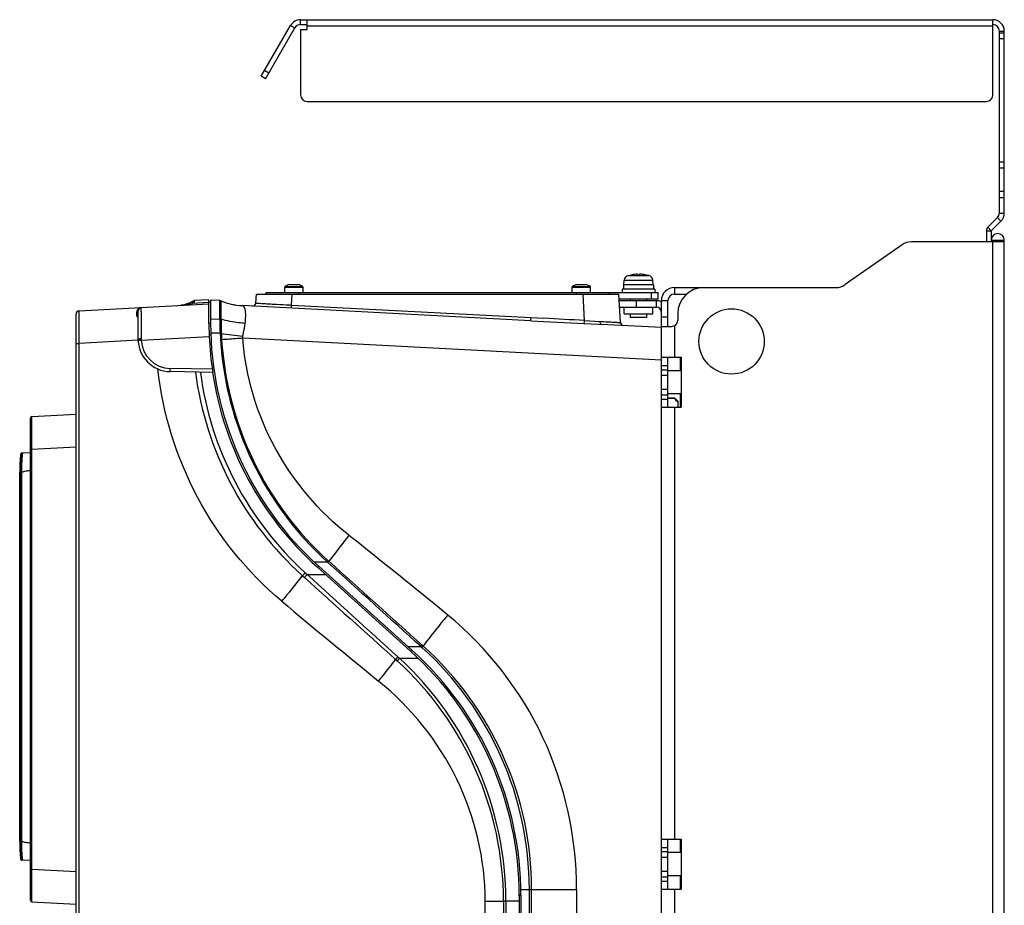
# Model space of a CAD drawing. Header units: millimetres. Extents: x 0 to 3364, y 0 to 2378.
# Tile 31 of 36: x 1994 to 2295, y 1231 to 1502. Entities that reach past the tile are written whole.
import ezdxf

# ---------------------------------------------------------------- set-up
doc = ezdxf.new("R2010")
doc.units = ezdxf.units.MM
doc.header["$LTSCALE"] = 185.02
doc.layers.add('00_COMPONENTS', color=7, linetype='CONTINUOUS')

msp = doc.modelspace()

# ---------------------------------------------------------------- linework, layer by layer
at = {"layer": '00_COMPONENTS', "color": 7, "linetype": 'CONTINUOUS'}
for p, q in [((2079.95, 1500.47), (2079.95, 1501.97)), ((2079.95, 1501.97), (2291.93, 1501.97)), ((2081.95, 1498.97), (2081.95, 1501.97)), ((2291.93, 1478.97), (2291.93, 1501.97)), ((2067.93, 1484.64), (2076.92, 1500.22)), ((2079.95, 1498.97), (2079.95, 1478.97)), ((2079.95, 1498.97), (2081.95, 1498.97)), ((2295.43, 1442.79), (2295.43, 1498.47)), ((2293.93, 1497.97), (2295.43, 1497.97)), ((2293.93, 1496.23), (2295.43, 1496.23)), ((2069.23, 1483.89), (2067.93, 1484.64)), ((2081.95, 1476.97), (2289.93, 1476.97)), ((2294.41, 1440.32), (2291.45, 1437.36)), ((2291.43, 1437.31), (2291.43, 1433.97)), ((2293.43, 1434.47), (2293.43, 1433.97)), ((2180.23, 1423.63), (2180.98, 1423.81)), ((2180.98, 1423.81), (2180.98, 1423.81)), ((2183.08, 1423.81), (2183.08, 1424.03)), ((2183.43, 1423.81), (2183.08, 1423.81)), ((2183.78, 1423.81), (2183.43, 1423.81)), ((2183.78, 1424.03), (2183.78, 1423.81)), ((2185.88, 1423.81), (2185.88, 1423.81)), ((2186.64, 1423.63), (2185.88, 1423.81)), ((2075.13, 1418.47), (2075.13, 1420.06)), ((2076.53, 1420.87), (2079.33, 1420.87)), ((2080.73, 1418.47), (2080.73, 1420.06)), ((2163.13, 1418.47), (2163.13, 1420.06)), ((2164.53, 1420.87), (2167.33, 1420.87)), ((2168.73, 1418.47), (2168.73, 1420.06)), ((2178.83, 1420.77), (2178.83, 1419.47)), ((2188.03, 1420.77), (2178.83, 1420.77)), ((2178.93, 1420.77), (2179.06, 1422.23)), ((2187.93, 1420.77), (2187.81, 1422.23)), ((2188.03, 1420.77), (2188.03, 1419.47)), ((2066.29, 1415.24), (2066.43, 1417.97)), ((2066.43, 1417.97), (2177.43, 1417.97)), ((2069.43, 1417.97), (2069.43, 1418.47)), ((2069.43, 1418.47), (2189.43, 1418.47)), ((2174.43, 1417.97), (2174.43, 1418.47)), ((2177.89, 1409.29), (2177.43, 1417.97)), ((2178.43, 1419.47), (2178.43, 1418.47)), ((2188.43, 1419.47), (2178.43, 1419.47)), ((2188.43, 1419.47), (2188.43, 1418.47)), ((2189.43, 1416.47), (2189.43, 1418.47)), ((2194.43, 1417.97), (2198.26, 1417.97)), ((2012.18, 1412.86), (2051.93, 1414.94)), ((2041.89, 1414.42), (2043.85, 1414.7)), ((2045.4, 1414.6), (2046.9, 1415.1)), ((2051.93, 1416.2), (2047.43, 1415.97)), ((2047.43, 1415.97), (2047.48, 1415.99)), ((2047.44, 1415.97), (2047.43, 1415.96)), ((2047.43, 1415.77), (2047.43, 1415.97)), ((2051.93, 1409.02), (2051.93, 1416.2)), ((2052.43, 1415.37), (2052.03, 1415.44)), ((2052.43, 1416.12), (2052.43, 1408.99)), ((2055.26, 1415.97), (2052.43, 1416.12)), ((2055.59, 1415.9), (2055.59, 1415.9)), ((2150.48, 1409.83), (2062.06, 1414.46)), ((2189.43, 1416.47), (2177.51, 1416.47)), ((2177.54, 1415.97), (2188.93, 1415.97)), ((2180.93, 1416.47), (2180.93, 1415.97)), ((2182.71, 1415.97), (2182.71, 1413.97)), ((2185.93, 1416.47), (2185.93, 1415.97)), ((2192.43, 1407.97), (2192.43, 1415.97)), ((2011.23, 777.07), (2011.23, 1411.86)), ((2030.23, 1404.24), (2030.23, 1412.86)), ((2180.93, 1411.97), (2180.93, 1410.77)), ((2185.93, 1411.97), (2185.93, 1410.77)), ((2051.93, 1409.02), (2052.02, 1404.96)), ((2150.48, 1409.83), (2154.43, 1409.62)), ((2171.08, 1408.74), (2172.04, 1408.7)), ((2190.43, 1407.73), (2172.04, 1408.7)), ((2185.93, 1410.77), (2180.93, 1410.77)), ((2190.43, 781.2), (2190.43, 1405.17)), ((2030.24, 1403.83), (2030.23, 1404.24)), ((2190.43, 1396.12), (2192.43, 1396.12)), ((2192.43, 1383.32), (2192.43, 1398.62)), ((2196.25, 1394.53), (2196.25, 1398.62)), ((2053.07, 1394.01), (2040.06, 1394.24)), ((2190.43, 1393.12), (2192.43, 1393.12)), ((2196.46, 1394.53), (2192.43, 1394.53)), ((2190.43, 1388.82), (2192.43, 1388.82)), ((2196.46, 1387.41), (2192.43, 1387.41)), ((2196.25, 1383.32), (2196.25, 1387.41)), ((2190.43, 1385.82), (2192.43, 1385.82)), ((2192.43, 1386.28), (2194.43, 1386.25)), ((2192.43, 1386.07), (2193.1, 1386.07)), ((2193.1, 1386.07), (2194.43, 1386.05)), ((2194.43, 1386.25), (2194.43, 1386.05)), ((2195.43, 1385.23), (2194.53, 1386.14)), ((2195.43, 1384.99), (2195.31, 1385.11)), ((2195.43, 1385.23), (2195.43, 1383.32)), ((1997.71, 1380.49), (2011.23, 1381.2)), ((1997.23, 1232.44), (1997.23, 1379.99)), ((1994.3, 1369.05), (1994.25, 1368.88)), ((1994.45, 1369.23), (1994.3, 1369.05)), ((1994.61, 1369.28), (1994.44, 1369.23)), ((1997.23, 1369.37), (1994.61, 1369.28)), ((1993.97, 1250.46), (1993.97, 1363.47)), ((2085.02, 1334.45), (2113.52, 1308.79)), ((2085.52, 1334.67), (2114.02, 1309.02)), ((2192.43, 1235.82), (2192.43, 1251.12)), ((2196.25, 1247.03), (2196.25, 1251.12)), ((2190.43, 1248.62), (2192.43, 1248.62)), ((2190.43, 1245.62), (2192.43, 1245.62)), ((2196.46, 1247.03), (2192.43, 1247.03)), ((1997.23, 1244.56), (1994.61, 1244.65)), ((2190.43, 1241.32), (2192.43, 1241.32)), ((2196.46, 1239.91), (2192.43, 1239.91)), ((2196.25, 1235.82), (2196.25, 1239.91)), ((2190.43, 1238.32), (2192.43, 1238.32)), ((2146.93, 1233.74), (2146.93, 955.19)), ((2147.43, 1233.96), (2147.43, 954.97)), ((1997.71, 1231.94), (2011.23, 1231.23))]:
    msp.add_line(p, q, dxfattribs=at)
at = {"layer": '00_COMPONENTS', "color": 3, "linetype": 'CONTINUOUS'}
for p, q in [((2069.23, 1483.89), (2078.22, 1499.47)), ((2079.95, 1500.47), (2081.95, 1500.47)), ((2293.93, 1442.79), (2293.93, 1498.47)), ((2293.35, 1441.38), (2290.39, 1438.43)), ((2289.93, 1437.31), (2289.93, 1433.97)), ((2264.14, 1433.06), (2246.73, 1420.87)), ((2295.43, 1433.97), (2267.01, 1433.97)), ((2295.43, 760.47), (2295.43, 1434.47)), ((2194.43, 1419.97), (2243.86, 1419.97)), ((2177.64, 1413.97), (2188.93, 1413.97)), ((2179.08, 1411.97), (2179.08, 1413.97)), ((2187.78, 1411.97), (2187.78, 1413.97)), ((2190.43, 1405.17), (2190.43, 1415.97)), ((2179.08, 1411.97), (2187.78, 1411.97)), ((2195.43, 1411.97), (2195.43, 1409.97)), ((2193.43, 1407.97), (2190.43, 1407.97)), ((2194.43, 1408.23), (2193.43, 1407.97)), ((2190.43, 1398.62), (2196.46, 1398.62)), ((2196.46, 1398.62), (2196.46, 1383.32)), ((2190.43, 1383.32), (2196.46, 1383.32)), ((2190.43, 1251.12), (2196.46, 1251.12)), ((2196.46, 1251.12), (2196.46, 1235.82)), ((2190.43, 1235.82), (2196.46, 1235.82))]:
    msp.add_line(p, q, dxfattribs=at)
at = {"layer": '00_COMPONENTS', "color": 9, "linetype": 'CONTINUOUS'}
for p, q in [((2076.92, 1500.22), (2078.22, 1499.47)), ((2291.93, 1499.97), (2081.95, 1499.97)), ((2293.93, 1498.47), (2295.43, 1498.47)), ((2070.23, 1485.63), (2068.93, 1486.38)), ((2295.43, 1458.39), (2293.93, 1458.39)), ((2295.43, 1456.5), (2293.93, 1456.5)), ((2293.93, 1449.43), (2295.43, 1449.43)), ((2293.93, 1447.54), (2295.43, 1447.54)), ((2293.35, 1441.38), (2294.41, 1440.32)), ((2293.93, 1442.79), (2295.43, 1442.79)), ((2290.39, 1438.43), (2291.45, 1437.36)), ((2289.93, 1437.31), (2291.43, 1437.31)), ((2291.43, 1434.47), (2295.43, 1434.47)), ((2291.93, 760.97), (2291.93, 1433.97)), ((2180.23, 1423.63), (2186.64, 1423.63)), ((2075.13, 1420.06), (2080.73, 1420.06)), ((2075.26, 1420.29), (2080.6, 1420.29)), ((2163.13, 1420.06), (2168.73, 1420.06)), ((2163.26, 1420.29), (2168.6, 1420.29)), ((2179.06, 1422.23), (2187.81, 1422.23)), ((2194.43, 1419.97), (2194.43, 1417.97)), ((2077.24, 1414.61), (2077.42, 1417.97)), ((2079.43, 1417.97), (2079.43, 1418.47)), ((2164.43, 1417.97), (2164.43, 1418.47)), ((2166.87, 1409.88), (2166.45, 1417.97)), ((2187.43, 1416.47), (2187.43, 1418.47)), ((2045.69, 1414.99), (2047.43, 1415.97)), ((2047.43, 1415.77), (2045.69, 1414.99)), ((2051.93, 1415.35), (2046.9, 1415.1)), ((2062.11, 1414.45), (2062.06, 1414.46)), ((2076.63, 1414.65), (2077.24, 1414.61)), ((2077.24, 1414.61), (2150.53, 1410.77)), ((2188.93, 1413.97), (2188.93, 1415.97)), ((2190.43, 1415.97), (2192.43, 1415.97)), ((2029.77, 1412.42), (2029.77, 1411.93)), ((2029.77, 1411.93), (2029.77, 1411.52)), ((2190.43, 1410.97), (2192.43, 1410.97)), ((2052.43, 1408.99), (2051.93, 1409.02)), ((2052.43, 1410.39), (2055.23, 1410.33)), ((2150.53, 1410.77), (2154.48, 1410.56)), ((2154.43, 1409.62), (2166.82, 1408.94)), ((2166.82, 1408.94), (2171.08, 1408.74)), ((2166.87, 1409.88), (2171.66, 1409.63)), ((2171.66, 1409.63), (2172.15, 1409.6)), ((2194.43, 1408.23), (2194.43, 1398.62)), ((2031.19, 1403.87), (2052.02, 1404.96)), ((2052.49, 1405.48), (2051.99, 1405.46)), ((2055.35, 1405.97), (2052.48, 1405.97)), ((2062.28, 1404.46), (2062.26, 1405.08)), ((2011.23, 1402.87), (2012.18, 1402.87)), ((2030.24, 1403.82), (2012.18, 1402.87)), ((2012.18, 786.06), (2012.18, 1402.87)), ((2030.71, 1403.85), (2031.19, 1403.87)), ((2031.19, 1403.87), (2031.18, 1404.28)), ((2055.46, 1403.96), (2055.79, 1403.98)), ((2190.43, 1397.75), (2062.28, 1404.46)), ((2052.92, 1395.02), (2040.02, 1395.24)), ((2190.43, 1394.82), (2192.43, 1394.82)), ((2190.43, 1387.12), (2192.43, 1387.12)), ((2194.43, 1383.32), (2194.43, 1251.12)), ((1997.23, 1370.5), (1997.71, 1370.5)), ((1997.71, 1370.5), (2011.23, 1371.21)), ((1997.71, 1241.93), (1997.71, 1370.5)), ((1994.27, 1250.45), (1994.27, 1363.48)), ((1994.62, 1250.45), (1994.62, 1363.49)), ((2084.07, 1336.01), (2088.15, 1336.01)), ((2088.15, 1336.01), (2088.45, 1336.35)), ((2088.34, 1335.84), (2088.15, 1336.01)), ((2088.34, 1335.84), (2088.64, 1336.18)), ((2088.64, 1336.18), (2088.45, 1336.35)), ((2081.39, 1332.68), (2080.55, 1331.76)), ((2081.39, 1332.68), (2081.98, 1332.15)), ((2085.52, 1334.67), (2085.19, 1334.3)), ((2080.38, 1331.91), (2080.55, 1331.76)), ((2080.55, 1331.76), (2081.14, 1331.23)), ((2081.98, 1332.15), (2081.14, 1331.23)), ((2081.98, 1332.15), (2087.58, 1332.15)), ((2112.86, 1310.05), (2116.87, 1310.05)), ((2114.02, 1309.02), (2113.68, 1308.64)), ((2116.87, 1310.05), (2117.24, 1310.47)), ((2117.12, 1309.83), (2116.87, 1310.05)), ((2117.12, 1309.83), (2117.49, 1310.25)), ((2117.49, 1310.25), (2117.24, 1310.47)), ((2109.77, 1306.91), (2109.08, 1306.14)), ((2109.08, 1306.14), (2109.53, 1305.73)), ((2110.23, 1306.49), (2109.53, 1305.73)), ((2109.77, 1306.91), (2110.23, 1306.49)), ((2110.23, 1306.49), (2115.99, 1306.49)), ((2190.43, 1247.32), (2192.43, 1247.32)), ((1997.23, 1241.93), (1997.71, 1241.93)), ((1997.71, 1241.93), (2011.23, 1241.22)), ((2190.43, 1239.62), (2192.43, 1239.62)), ((2147.43, 1233.96), (2146.93, 1233.96)), ((2147.42, 1235.74), (2164.5, 1235.74)), ((2150.01, 953.19), (2150.01, 1235.74)), ((2150.7, 953.19), (2150.7, 1235.74)), ((2164.5, 1235.74), (2164.5, 953.19)), ((2194.43, 1235.82), (2194.43, 1103.62)), ((2136.49, 956.75), (2136.49, 1232.18)), ((2136.49, 1232.18), (2142.09, 1232.18)), ((2142.09, 1232.18), (2142.09, 956.75)), ((2146.93, 1232.18), (2142.09, 1232.18)), ((2142.84, 1232.18), (2142.84, 956.75))]:
    msp.add_line(p, q, dxfattribs=at)
at = {"layer": '00_COMPONENTS', "color": 7, "linetype": 'CONTINUOUS'}
for points in [[(1994.25, 1368.88), (1994.21, 1368.66), (1994.17, 1368.35), (1994.13, 1367.93), (1994.11, 1367.68), (1994.07, 1367.1), (1994.03, 1366.41), (1994, 1365.61), (1993.98, 1364.71), (1993.97, 1363.74), (1993.97, 1363.47)], [(1993.97, 1250.46), (1993.97, 1250.18), (1993.98, 1249.2), (1994, 1248.31), (1994.03, 1247.51), (1994.07, 1246.82), (1994.11, 1246.24), (1994.13, 1245.99), (1994.17, 1245.58), (1994.21, 1245.27), (1994.25, 1245.04), (1994.3, 1244.88), (1994.45, 1244.7), (1994.61, 1244.65)]]:
    msp.add_lwpolyline(points, dxfattribs=at)
at = {"layer": '00_COMPONENTS', "color": 3, "linetype": 'CONTINUOUS'}
msp.add_circle((2211.93, 1403.47), 10, dxfattribs=at)
at = {"layer": '00_COMPONENTS', "color": 7, "linetype": 'CONTINUOUS'}
for centre, radius, start, end in [((2079.95, 1498.47), 3.5, 90, 150), ((2291.93, 1498.47), 3.5, 0, 90), ((2081.95, 1478.97), 2, 180, 270), ((2289.93, 1478.97), 2, 270, 360), ((2291.93, 1442.79), 3.5, 315, 360), ((2291.51, 1437.31), 0.0721, 135, 180), ((2180.66, 1422.09), 1.6, 105.494, 175), ((2183.43, 1412.07), 11.99, 94.0636, 101.7858), ((2183.05, 1417.53), 6.51, 92.4983, 94.1002), ((2182.94, 1421.66), 2.38, 89.3179, 90.6821), ((2183.8, 1417.29), 6.75, 85.9284, 87.4731), ((2183.43, 1412.07), 11.99, 78.2142, 85.9364), ((2186.21, 1422.09), 1.6, 5, 74.506), ((2075.41, 1420.06), 0.28, 122.2692, 180), ((2077.93, 1416.07), 5, 106.2602, 122.2692), ((2077.93, 1416.07), 5, 57.7308, 73.7398), ((2080.45, 1420.06), 0.28, 0, 57.7308), ((2163.41, 1420.06), 0.28, 122.2692, 180), ((2165.93, 1416.07), 5, 106.2602, 122.2692), ((2165.93, 1416.07), 5, 57.7308, 73.7398), ((2168.45, 1420.06), 0.28, 0, 57.7308), ((2194.43, 1415.97), 2, 90, 180), ((2040.7, 1429.37), 15, 282.0902, 296.6548), ((2055.21, 1414.97), 1.01, 67.6695, 86.9309), ((2055.21, 1414.98), 1, 67.9007, 86.9969), ((2063.11, 1434.43), 20, 247.9038, 267), ((2065.29, 1415.29), 1, 266.9835, 357), ((2188.93, 1412.47), 3.5, 66.738, 90), ((2012.23, 1411.86), 1, 92.9986, 179.9727), ((2012.23, 1411.86), 1, 93, 180), ((2031.23, 1412.85), 1, 92.992, 179.8466), ((2152.43, 1408.99), 100, 180, 228), ((2178.89, 1409.34), 1, 183, 267), ((2178.89, 1409.34), 1, 183.0021, 239.0161), ((2151.93, 1409.02), 100, 182.3276, 188.6319), ((2040.23, 1404.24), 10, 180, 269), ((2151.93, 1408.77), 100, 188.5654, 228), ((2078.09, 1275.39), 160.56, 43.1074, 43.565), ((1997.73, 1379.99), 0.5, 92.9996, 179.9933), ((1995.04, 1361.92), 1.74, 114.4426, 116.3541), ((2045.93, 1233.74), 101, 0, 48), ((2046.43, 1233.96), 101, 0, 48), ((1995.05, 1252.02), 1.75, 243.6464, 245.5448), ((1997.73, 1232.44), 0.5, 180.0067, 267.0004)]:
    msp.add_arc(centre, radius, start, end, dxfattribs=at)
at = {"layer": '00_COMPONENTS', "color": 3, "linetype": 'CONTINUOUS'}
for centre, radius, start, end in [((2079.95, 1498.47), 2, 90, 150), ((2291.93, 1498.47), 2, 0, 90), ((2291.93, 1442.79), 2, 315, 360), ((2291.51, 1437.31), 1.57, 135, 180), ((2293.43, 1434.47), 2, 0, 180), ((2267.01, 1428.97), 5, 90, 125), ((2194.43, 1415.97), 4, 90, 180), ((2203.43, 1411.97), 8, 90, 180), ((2243.86, 1424.97), 5, 270, 305), ((2188.93, 1412.47), 1.5, 0, 90), ((2193.43, 1409.97), 2, 300, 360)]:
    msp.add_arc(centre, radius, start, end, dxfattribs=at)
at = {"layer": '00_COMPONENTS', "color": 9, "linetype": 'CONTINUOUS'}
for centre, radius, start, end in [((2043.69, 1418.9), 4.39, 289.1171, 297.1347), ((2043.45, 1422.26), 7.6, 284.4694, 287.142), ((2063.09, 1434.16), 19.74, 247.6839, 267.1804), ((2031.15, 1412.42), 1.38, 161.6484, 180.0244), ((2030.68, 1411.52), 0.909, 180.0314, 194.8213), ((2358.78, 1411.29), 327.63, 179.7742, 179.9415), ((3456.08, 1411.66), 1424.92, 180.00107, 180.29652), ((2143.86, 1410.72), 88.64, 180.2504, 183.0719), ((2163.29, 1409.92), 107.68, 179.811, 182.1161), ((1962.69, -2174.68), 3590.37, 86.73981, 86.93787), ((2051.92, 1353.67), 52.41, 85.8771, 86.2429), ((2181.21, 1411.97), 126, 182.7324, 183.6437), ((2140.43, 1409.4), 84.81, 182.3339, 183.6582), ((2095.24, 1681.67), 278.55, 261.8362, 263.1989), ((2034.75, 1306.89), 97.05, 92.3832, 92.6135), ((2031.21, 1383.9), 20.38, 90.0763, 91.416), ((2040.18, 1404.24), 9, 182.3543, 268.9997), ((2155.61, 1410.29), 100.34, 183.6143, 227.7544), ((2155.35, 1410.36), 99.76, 183.6632, 227.8921), ((2148.24, 1407.15), 101.32, 187.4429, 227.9529), ((2149.16, 1407.23), 100.74, 187.5441, 227.726), ((569.18, -578.57), 2454.43, 50.66226, 51.5691), ((3866.72, 3466.31), 2793.34, 230.08147, 230.8687), ((2050.12, 1235.73), 99.89, 0.0041, 47.8824), ((2050.56, 1235.75), 100.15, 359.9927, 48.0581), ((2042.61, 1232.12), 99.48, 0.0324, 47.7282), ((2041.97, 1232.23), 100.87, 359.971, 47.4152), ((1996, 1245.07), 1.14, 193.796, 195.0047)]:
    msp.add_arc(centre, radius, start, end, dxfattribs=at)
at = {"layer": '00_COMPONENTS', "color": 7, "linetype": 'CONTINUOUS'}
for points, knots in [([(2182.91, 1424.04), (2182.9, 1424.04), (2182.85, 1424.04), (2182.8, 1424.04), (2182.77, 1424.04)], [0, 0, 0, 0, 0.230428, 1, 1, 1, 1]), ([(2183.05, 1424.04), (2183.04, 1424.04), (2183.02, 1424.04), (2182.99, 1424.04), (2182.96, 1424.04)], [0, 0, 0, 0, 0.197284, 1, 1, 1, 1]), ([(2183.08, 1424.03), (2183.08, 1424.03), (2183.07, 1424.04), (2183.06, 1424.04), (2183.05, 1424.04)], [0, 0, 0, 0, 0.287345, 1, 1, 1, 1]), ([(2183.82, 1424.04), (2183.81, 1424.04), (2183.8, 1424.04), (2183.78, 1424.03), (2183.78, 1424.03)], [0, 0, 0, 0, 0.712655, 1, 1, 1, 1]), ([(2183.9, 1424.04), (2183.89, 1424.04), (2183.87, 1424.04), (2183.84, 1424.04), (2183.82, 1424.04)], [0, 0, 0, 0, 0.301187, 1, 1, 1, 1]), ([(2183.96, 1424.04), (2183.95, 1424.04), (2183.94, 1424.04), (2183.92, 1424.04), (2183.9, 1424.04)], [0, 0, 0, 0, 0.264871, 1, 1, 1, 1]), ([(2184.1, 1424.04), (2184.09, 1424.04), (2184.04, 1424.04), (2183.99, 1424.04), (2183.96, 1424.04)], [0, 0, 0, 0, 0.267828, 1, 1, 1, 1]), ([(2047.43, 1415.77), (2047.43, 1415.73), (2047.36, 1415.44), (2047.11, 1415.23), (2046.9, 1415.1)], [0, 0, 0, 0, 0.148208, 1, 1, 1, 1]), ([(1994.27, 1363.48), (1994.23, 1363.48), (1994.16, 1363.48), (1994.06, 1363.48), (1994.02, 1363.47), (1993.97, 1363.48), (1993.97, 1363.47)], [0, 0, 0, 0, 0.382482, 0.707438, 0.923501, 1, 1, 1, 1]), ([(1994.62, 1363.49), (1994.58, 1363.49), (1994.51, 1363.48), (1994.41, 1363.49), (1994.37, 1363.47), (1994.32, 1363.48), (1994.32, 1363.48)], [0, 0, 0, 0, 0.382482, 0.707438, 0.923501, 1, 1, 1, 1]), ([(1994.62, 1363.49), (1994.82, 1363.58), (1995.25, 1363.72), (1996.12, 1363.91), (1996.79, 1364.01), (1997.23, 1364.07)], [0, 0, 0, 0, 0.249781, 0.49986, 1, 1, 1, 1]), ([(1994.27, 1250.45), (1994.23, 1250.45), (1994.16, 1250.45), (1994.06, 1250.45), (1994.02, 1250.46), (1993.97, 1250.45), (1993.97, 1250.46)], [0, 0, 0, 0, 0.382533, 0.707492, 0.923441, 1, 1, 1, 1]), ([(1994.62, 1250.45), (1994.58, 1250.45), (1994.51, 1250.46), (1994.41, 1250.45), (1994.37, 1250.47), (1994.32, 1250.46), (1994.32, 1250.46)], [0, 0, 0, 0, 0.382533, 0.707492, 0.923441, 1, 1, 1, 1]), ([(1997.23, 1249.87), (1996.79, 1249.93), (1996.12, 1250.03), (1995.25, 1250.22), (1994.82, 1250.36), (1994.62, 1250.45)], [0, 0, 0, 0, 0.500137, 0.750215, 1, 1, 1, 1])]:
    msp.add_open_spline(points, degree=3, knots=knots, dxfattribs=at)
at = {"layer": '00_COMPONENTS', "color": 9, "linetype": 'CONTINUOUS'}
for points, knots in [([(2044.66, 1414.75), (2044.57, 1414.73), (2044.16, 1414.65), (2043.75, 1414.6), (2043.43, 1414.56)], [0, 0, 0, 0, 0.229996, 1, 1, 1, 1]), ([(2055.23, 1410.33), (2055.22, 1411.07), (2055.22, 1412.41), (2055.21, 1414.13), (2055.25, 1415.26), (2055.22, 1415.81), (2055.26, 1415.97)], [0, 0, 0, 0, 0.397185, 0.71006, 0.91594, 1, 1, 1, 1]), ([(2055.26, 1415.97), (2055.26, 1415.97), (2055.26, 1415.97), (2055.26, 1415.97), (2055.26, 1415.97)], [0, 0, 0, 0, 0.692562, 1, 1, 1, 1]), ([(2055.61, 1410.27), (2055.62, 1411.04), (2055.62, 1412.13), (2055.62, 1413.49), (2055.62, 1414.31), (2055.61, 1414.96), (2055.63, 1415.45), (2055.57, 1415.71), (2055.62, 1415.88), (2055.59, 1415.9)], [0, 0, 0, 0, 0.409138, 0.581223, 0.727056, 0.843797, 0.929176, 0.981559, 1, 1, 1, 1]), ([(2063, 1408.99), (2063.1, 1409.7), (2063.2, 1411.02), (2063.2, 1412.8), (2062.73, 1414.31), (2062.11, 1414.45)], [0, 0, 0, 0, 0.37461, 0.670416, 1, 1, 1, 1]), ([(2066.29, 1415.24), (2066.29, 1415.22), (2066.4, 1415.25), (2066.5, 1415.21), (2066.77, 1415.21), (2067.26, 1415.16), (2068.12, 1415.12), (2069.37, 1415.04), (2070.91, 1414.96), (2073.36, 1414.82), (2075.29, 1414.72), (2076.63, 1414.65)], [0, 0, 0, 0, 0.00476, 0.018909, 0.042362, 0.074909, 0.166056, 0.289129, 0.439787, 0.612669, 1, 1, 1, 1]), ([(2077.19, 1413.67), (2077.21, 1413.67), (2077.17, 1413.82), (2077.23, 1413.96), (2077.22, 1414.28), (2077.24, 1414.49), (2077.24, 1414.61)], [0, 0, 0, 0, 0.075292, 0.289714, 0.613935, 1, 1, 1, 1]), ([(2012.18, 1402.87), (2012.17, 1404.14), (2012.17, 1405.99), (2012.16, 1408.35), (2012.16, 1409.84), (2012.16, 1411.06), (2012.16, 1411.9), (2012.17, 1412.39), (2012.16, 1412.65), (2012.19, 1412.75), (2012.16, 1412.85), (2012.18, 1412.86)], [0, 0, 0, 0, 0.382715, 0.555578, 0.707135, 0.83148, 0.923849, 0.956903, 0.980733, 0.995134, 1, 1, 1, 1]), ([(2030.17, 1411.72), (2030.19, 1411.75), (2030.22, 1411.81), (2030.23, 1411.87), (2030.23, 1411.9)], [0, 0, 0, 0, 0.510802, 1, 1, 1, 1]), ([(2031.16, 1412.59), (2031.16, 1412.77), (2031.17, 1413.07), (2031.15, 1413.5), (2031.2, 1413.69), (2031.15, 1413.85), (2031.18, 1413.86)], [0, 0, 0, 0, 0.43189, 0.745596, 0.935771, 1, 1, 1, 1]), ([(2063, 1408.99), (2062.36, 1409.05), (2059.88, 1409.3), (2057.41, 1409.78), (2055.61, 1410.27)], [0, 0, 0, 0, 0.255958, 1, 1, 1, 1]), ([(2062.26, 1405.08), (2062.34, 1405.41), (2062.64, 1406.71), (2062.87, 1408.02), (2063, 1408.99)], [0, 0, 0, 0, 0.2595, 1, 1, 1, 1]), ([(2150.48, 1409.83), (2150.5, 1409.83), (2150.45, 1409.98), (2150.51, 1410.12), (2150.5, 1410.44), (2150.52, 1410.65), (2150.53, 1410.77)], [0, 0, 0, 0, 0.075293, 0.289715, 0.613935, 1, 1, 1, 1]), ([(2166.82, 1408.94), (2166.82, 1408.97), (2166.84, 1409.28), (2166.86, 1409.6), (2166.87, 1409.88)], [0, 0, 0, 0, 0.097836, 1, 1, 1, 1]), ([(2172.04, 1408.7), (2171.99, 1408.7), (2171.66, 1408.91), (2171.66, 1409.33), (2171.66, 1409.63)], [0, 0, 0, 0, 0.161, 1, 1, 1, 1]), ([(2172.15, 1409.6), (2172.94, 1409.55), (2174.06, 1409.48), (2175.45, 1409.41), (2176.29, 1409.35), (2176.94, 1409.34), (2177.46, 1409.27), (2177.67, 1409.33), (2177.89, 1409.25), (2177.89, 1409.29)], [0, 0, 0, 0, 0.413071, 0.58565, 0.731309, 0.847397, 0.931759, 0.982903, 1, 1, 1, 1]), ([(2030.23, 1404.24), (2030.23, 1404.28), (2030.49, 1404.23), (2030.59, 1404.27), (2030.7, 1404.28)], [0, 0, 0, 0, 0.269134, 1, 1, 1, 1]), ([(2030.24, 1403.83), (2030.24, 1403.84), (2030.29, 1403.82), (2030.3, 1403.83), (2030.32, 1403.83)], [0, 0, 0, 0, 0.254613, 1, 1, 1, 1]), ([(2062.28, 1404.46), (2061.72, 1404.42), (2059.56, 1404.26), (2057.4, 1404.1), (2055.79, 1403.98)], [0, 0, 0, 0, 0.256129, 1, 1, 1, 1]), ([(2094.78, 1344.13), (2085.63, 1351.38), (2070.03, 1369.68), (2063.13, 1392.83), (2062.28, 1404.46)], [0, 0, 0, 0, 0.500087, 1, 1, 1, 1]), ([(2074.24, 1323.94), (2063.74, 1332.71), (2046.02, 1354.59), (2037.79, 1381.48), (2036.28, 1395.09)], [0, 0, 0, 0, 0.499837, 1, 1, 1, 1]), ([(2040.06, 1394.24), (2040.03, 1394.24), (2040.05, 1394.4), (2040.01, 1394.55), (2040.02, 1394.89), (2040.02, 1395.11), (2040.02, 1395.24)], [0, 0, 0, 0, 0.078585, 0.294974, 0.619046, 1, 1, 1, 1]), ([(1997.71, 1370.5), (1997.71, 1371.15), (1997.7, 1372.43), (1997.7, 1374.28), (1997.7, 1375.98), (1997.7, 1377.28), (1997.7, 1378.2), (1997.7, 1378.78), (1997.7, 1379.28), (1997.7, 1379.7), (1997.7, 1380.03), (1997.7, 1380.25), (1997.7, 1380.37), (1997.7, 1380.44), (1997.71, 1380.46), (1997.7, 1380.49), (1997.71, 1380.49)], [0, 0, 0, 0, 0.195104, 0.382726, 0.555649, 0.707208, 0.773109, 0.831562, 0.881992, 0.92393, 0.956961, 0.980787, 0.989166, 0.995168, 0.998781, 1, 1, 1, 1]), ([(1994.26, 1363.48), (1994.26, 1364.22), (1994.28, 1365.31), (1994.32, 1366.68), (1994.37, 1367.54), (1994.42, 1368.25), (1994.47, 1368.77), (1994.52, 1369.1), (1994.57, 1369.23), (1994.59, 1369.28), (1994.61, 1369.28)], [0, 0, 0, 0, 0.384201, 0.556092, 0.706172, 0.829098, 0.920585, 0.977603, 0.992811, 1, 1, 1, 1]), ([(1994.61, 1363.48), (1994.61, 1364.13), (1994.63, 1365.34), (1994.68, 1366.98), (1994.77, 1368.22), (1994.83, 1368.9), (1994.89, 1369.14)], [0, 0, 0, 0, 0.341603, 0.641607, 0.86882, 1, 1, 1, 1]), ([(1994.89, 1369.14), (1994.9, 1369.18), (1994.91, 1369.22), (1994.94, 1369.28), (1994.96, 1369.29)], [0, 0, 0, 0, 0.690463, 1, 1, 1, 1]), ([(2094.78, 1344.13), (2094.24, 1343.44), (2092.17, 1340.8), (2090.13, 1338.15), (2088.64, 1336.18)], [0, 0, 0, 0, 0.263115, 1, 1, 1, 1]), ([(2074.24, 1323.94), (2074.83, 1324.65), (2076.97, 1327.23), (2079.07, 1329.83), (2080.55, 1331.76)], [0, 0, 0, 0, 0.27586, 1, 1, 1, 1]), ([(2125.02, 1319.74), (2124.33, 1318.9), (2121.79, 1315.76), (2119.28, 1312.59), (2117.49, 1310.25)], [0, 0, 0, 0, 0.270143, 1, 1, 1, 1]), ([(2164.5, 1235.74), (2164.5, 1251.6), (2157.48, 1283.7), (2137.29, 1309.7), (2125.02, 1319.74)], [0, 0, 0, 0, 0.500191, 1, 1, 1, 1]), ([(2103.85, 1299.51), (2104.32, 1300.1), (2106.08, 1302.29), (2107.82, 1304.5), (2109.08, 1306.14)], [0, 0, 0, 0, 0.26694, 1, 1, 1, 1]), ([(2136.49, 1232.18), (2136.49, 1244.96), (2130.4, 1270.85), (2113.77, 1291.45), (2103.85, 1299.51)], [0, 0, 0, 0, 0.499901, 1, 1, 1, 1]), ([(1994.61, 1244.65), (1994.59, 1244.65), (1994.57, 1244.7), (1994.52, 1244.83), (1994.47, 1245.16), (1994.42, 1245.68), (1994.37, 1246.39), (1994.32, 1247.25), (1994.28, 1248.62), (1994.26, 1249.71), (1994.26, 1250.45)], [0, 0, 0, 0, 0.007189, 0.022397, 0.079415, 0.170902, 0.293827, 0.443907, 0.615799, 1, 1, 1, 1]), ([(1994.71, 1246.66), (1994.69, 1246.93), (1994.63, 1248.2), (1994.61, 1249.47), (1994.61, 1250.46)], [0, 0, 0, 0, 0.219362, 1, 1, 1, 1]), ([(1994.89, 1244.8), (1994.83, 1245.02), (1994.77, 1245.65), (1994.73, 1246.26), (1994.71, 1246.66)], [0, 0, 0, 0, 0.368358, 1, 1, 1, 1]), ([(1994.96, 1244.65), (1994.94, 1244.66), (1994.91, 1244.71), (1994.9, 1244.75), (1994.89, 1244.78)], [0, 0, 0, 0, 0.316898, 1, 1, 1, 1]), ([(1997.71, 1231.94), (1997.7, 1231.94), (1997.71, 1231.97), (1997.7, 1231.99), (1997.7, 1232.06), (1997.7, 1232.18), (1997.7, 1232.4), (1997.7, 1232.73), (1997.7, 1233.15), (1997.7, 1233.65), (1997.7, 1234.23), (1997.7, 1235.15), (1997.7, 1236.45), (1997.7, 1238.15), (1997.7, 1240), (1997.71, 1241.28), (1997.71, 1241.93)], [0, 0, 0, 0, 0.001219, 0.004832, 0.010834, 0.019213, 0.043039, 0.07607, 0.118008, 0.168438, 0.226891, 0.292792, 0.444351, 0.617274, 0.804896, 1, 1, 1, 1])]:
    msp.add_open_spline(points, degree=3, knots=knots, dxfattribs=at)
for points in [[(2045.35, 1414.9), (2045.12, 1414.84), (2044.89, 1414.79), (2044.66, 1414.75)], [(2029.77, 1412.42), (2029.85, 1412.43), (2029.93, 1412.45), (2030, 1412.49)], [(2029.77, 1411.52), (2029.92, 1411.53), (2030.09, 1411.6), (2030.17, 1411.72)], [(2029.8, 1411.29), (2029.86, 1411.07), (2030.01, 1410.86), (2030.2, 1410.74)], [(2030.24, 1413.46), (2030.06, 1413.3), (2029.92, 1413.09), (2029.84, 1412.86)], [(2030, 1412.49), (2030.13, 1412.56), (2030.23, 1412.71), (2030.23, 1412.85)], [(2031.18, 1413.85), (2030.84, 1413.83), (2030.49, 1413.69), (2030.24, 1413.46)], [(2055.23, 1410.33), (2055.35, 1410.32), (2055.48, 1410.32), (2055.59, 1410.26)], [(2116.87, 1310.05), (2107.36, 1318.65), (2097.85, 1327.24), (2088.34, 1335.84)], [(2117.24, 1310.47), (2107.71, 1319.04), (2098.18, 1327.61), (2088.64, 1336.18)], [(2081.14, 1331.23), (2090.45, 1322.86), (2099.76, 1314.5), (2109.08, 1306.14)], [(2081.98, 1332.15), (2091.25, 1323.74), (2100.51, 1315.32), (2109.77, 1306.91)]]:
    msp.add_open_spline(points, degree=3, dxfattribs=at)

doc.saveas('drawing.dxf')
